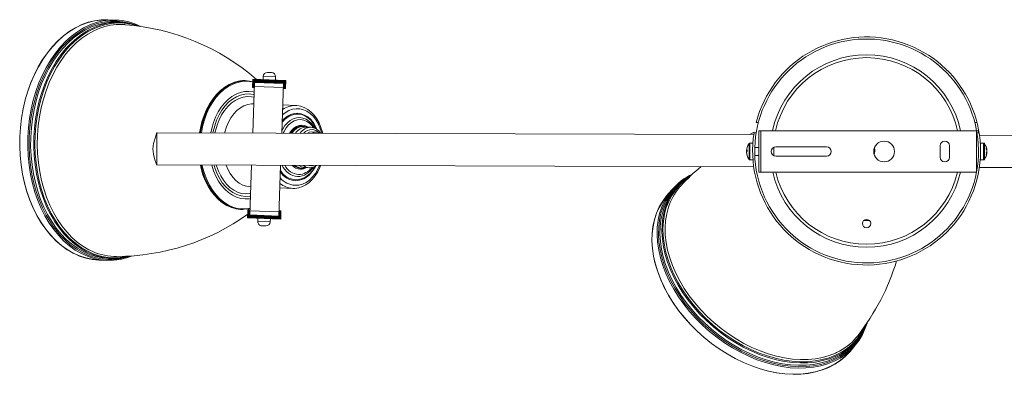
# Model space of a CAD drawing. Header units: millimetres. Extents: x -409 to 780, y -1099 to 54.
# Tile 24 of 35: x -409 to 66, y -117 to 54. Entities that reach past the tile are written whole.
import ezdxf

# ---------------------------------------------------------------- set-up
doc = ezdxf.new("R2010")
doc.units = ezdxf.units.MM

msp = doc.modelspace()

# ---------------------------------------------------------------- linework, layer by layer
at = {"color": 7, "linetype": 'Continuous', "lineweight": 15}
for p, q in [((-362.29, 53.42), (-366.16, 53.56)), ((-360.12, 52.34), (-361.61, 52.39)), ((-299.85, 24.18), (-297.81, 23.97)), ((-299.23, 24.09), (-299.67, 24.1)), ((-296.24, 24.89), (-296.39, 20.9)), ((-296.39, 20.9), (-296.24, 24.89)), ((-296.24, 24.89), (-296.38, 20.89)), ((-296.38, 20.89), (-296.24, 24.89)), ((-296.22, 24.89), (-296.37, 20.89)), ((-296.37, 20.89), (-296.22, 24.89)), ((-296.35, 20.89), (-296.2, 24.89)), ((-296.2, 24.89), (-296.34, 20.89)), ((-296.32, 20.89), (-296.17, 24.89)), ((-296.17, 24.89), (-296.31, 20.89)), ((-296.28, 20.89), (-296.13, 24.89)), ((-296.13, 24.89), (-296.27, 20.89)), ((-296.24, 20.89), (-296.09, 24.89)), ((-296.24, 24.89), (-280.26, 24.31)), ((-296.08, 24.89), (-296.23, 20.89)), ((-296.18, 20.89), (-296.04, 24.88)), ((-296.03, 24.88), (-296.17, 20.89)), ((-296.12, 20.89), (-295.97, 24.88)), ((-295.96, 24.88), (-296.11, 20.88)), ((-296.05, 20.88), (-295.91, 24.88)), ((-295.89, 24.88), (-296.04, 20.88)), ((-295.98, 20.88), (-295.83, 24.88)), ((-295.82, 24.88), (-295.96, 20.88)), ((-295.89, 20.88), (-295.75, 24.87)), ((-295.73, 24.87), (-295.88, 20.88)), ((-295.8, 20.87), (-295.66, 24.87)), ((-295.64, 24.87), (-295.79, 20.87)), ((-295.7, 20.87), (-295.56, 24.87)), ((-295.54, 24.87), (-295.69, 20.87)), ((-295.6, 20.87), (-295.45, 24.86)), ((-295.43, 24.86), (-295.58, 20.87)), ((-295.49, 20.86), (-295.34, 24.86)), ((-295.32, 24.86), (-295.46, 20.86)), ((-295.28, 23.36), (-295.22, 24.85)), ((-295.2, 24.85), (-295.25, 23.35)), ((-295.15, 23.35), (-295.09, 24.85)), ((-295.07, 24.85), (-295.12, 23.35)), ((-295.02, 23.35), (-294.96, 24.85)), ((-294.94, 24.84), (-294.99, 23.35)), ((-294.88, 23.34), (-294.82, 24.84)), ((-294.79, 24.84), (-294.85, 23.34)), ((-294.73, 23.34), (-294.67, 24.83)), ((-294.65, 24.83), (-294.7, 23.33)), ((-294.58, 23.33), (-294.52, 24.83)), ((-294.49, 24.83), (-294.55, 23.33)), ((-294.42, 23.32), (-294.36, 24.82)), ((-294.33, 24.82), (-294.39, 23.32)), ((-294.25, 23.32), (-294.2, 24.82)), ((-294.17, 24.82), (-294.22, 23.32)), ((-294.08, 23.31), (-294.03, 24.81)), ((-294, 24.81), (-294.05, 23.31)), ((-293.91, 23.31), (-293.85, 24.8)), ((-293.82, 24.8), (-293.87, 23.3)), ((-293.72, 23.3), (-293.67, 24.8)), ((-293.64, 24.8), (-293.69, 23.3)), ((-293.54, 23.29), (-293.48, 24.79)), ((-293.45, 24.79), (-293.5, 23.29)), ((-293.34, 23.28), (-293.29, 24.78)), ((-293.25, 24.78), (-293.31, 23.28)), ((-293.15, 23.28), (-293.09, 24.78)), ((-293.06, 24.78), (-293.11, 23.28)), ((-292.94, 23.27), (-292.89, 24.77)), ((-292.85, 24.77), (-292.91, 23.27)), ((-292.74, 23.26), (-292.68, 24.76)), ((-292.64, 24.76), (-292.7, 23.26)), ((-292.53, 23.25), (-292.47, 24.75)), ((-292.43, 24.75), (-292.49, 23.25)), ((-292.31, 23.25), (-292.26, 24.75)), ((-292.22, 24.74), (-292.27, 23.25)), ((-292.09, 23.24), (-292.04, 24.74)), ((-292, 24.74), (-292.05, 23.24)), ((-291.87, 23.23), (-291.81, 24.73)), ((-291.77, 24.73), (-291.83, 23.23)), ((-291.64, 23.22), (-291.59, 24.72)), ((-291.55, 24.72), (-291.6, 23.22)), ((-291.41, 23.21), (-291.36, 24.71)), ((-291.32, 24.71), (-291.37, 23.21)), ((-291.19, 26.21), (-291.25, 24.71)), ((-291.18, 23.21), (-291.12, 24.7)), ((-291.08, 24.7), (-291.14, 23.2)), ((-290.94, 23.2), (-290.89, 24.7)), ((-290.85, 24.69), (-290.9, 23.2)), ((-290.71, 23.19), (-290.65, 24.69)), ((-290.61, 24.69), (-290.66, 23.19)), ((-290.46, 23.18), (-290.41, 24.68)), ((-290.37, 24.68), (-290.42, 23.18)), ((-290.22, 23.17), (-290.17, 24.67)), ((-290.12, 24.67), (-290.18, 23.17)), ((-289.98, 23.16), (-289.92, 24.66)), ((-289.88, 24.66), (-289.93, 23.16)), ((-289.73, 23.15), (-289.68, 24.65)), ((-289.63, 24.65), (-289.69, 23.15)), ((-289.48, 23.14), (-289.43, 24.64)), ((-289.38, 24.64), (-289.44, 23.14)), ((-289.44, 23.14), (-289.39, 24.64)), ((-289.23, 23.13), (-289.18, 24.63)), ((-289.2, 23.13), (-289.14, 24.63)), ((-289.13, 24.63), (-289.19, 23.13)), ((-289.12, 28.13), (-287.12, 28.06)), ((-288.98, 23.12), (-288.93, 24.62)), ((-288.95, 23.12), (-288.9, 24.62)), ((-288.88, 24.62), (-288.94, 23.12)), ((-288.73, 23.12), (-288.68, 24.61)), ((-288.71, 23.11), (-288.65, 24.61)), ((-288.63, 24.61), (-288.69, 23.11)), ((-288.48, 23.11), (-288.43, 24.61)), ((-288.46, 23.11), (-288.4, 24.6)), ((-288.38, 24.6), (-288.44, 23.1)), ((-288.23, 23.1), (-288.18, 24.6)), ((-288.21, 23.1), (-288.16, 24.6)), ((-288.13, 24.59), (-288.19, 23.1)), ((-287.98, 23.09), (-287.93, 24.59)), ((-287.97, 23.09), (-287.91, 24.59)), ((-287.88, 24.59), (-287.93, 23.09)), ((-287.73, 23.08), (-287.67, 24.58)), ((-287.72, 23.08), (-287.66, 24.58)), ((-287.63, 24.58), (-287.68, 23.08)), ((-287.48, 23.07), (-287.42, 24.57)), ((-287.47, 23.07), (-287.42, 24.57)), ((-287.38, 24.57), (-287.43, 23.07)), ((-287.23, 23.06), (-287.18, 24.56)), ((-287.23, 23.06), (-287.17, 24.56)), ((-287.13, 24.56), (-287.18, 23.06)), ((-286.98, 23.05), (-286.93, 24.55)), ((-286.88, 24.55), (-286.94, 23.05)), ((-286.73, 23.04), (-286.68, 24.54)), ((-286.63, 24.54), (-286.69, 23.04)), ((-286.49, 23.03), (-286.43, 24.53)), ((-286.39, 24.53), (-286.44, 23.03)), ((-286.25, 23.02), (-286.19, 24.52)), ((-286.15, 24.52), (-286.2, 23.02)), ((-286, 23.02), (-285.95, 24.51)), ((-285.91, 24.51), (-285.96, 23.01)), ((-285.76, 23.01), (-285.71, 24.51)), ((-285.67, 24.5), (-285.72, 23.01)), ((-285.53, 23), (-285.47, 24.5)), ((-285.43, 24.5), (-285.48, 23)), ((-285.29, 22.99), (-285.24, 24.49)), ((-285.25, 24.49), (-285.2, 25.99)), ((-285.2, 24.49), (-285.25, 22.99)), ((-285.06, 22.98), (-285.01, 24.48)), ((-284.97, 24.48), (-285.02, 22.98)), ((-284.83, 22.97), (-284.78, 24.47)), ((-284.74, 24.47), (-284.79, 22.97)), ((-284.61, 22.96), (-284.56, 24.46)), ((-284.51, 24.46), (-284.57, 22.96)), ((-284.39, 22.96), (-284.33, 24.46)), ((-284.29, 24.45), (-284.35, 22.95)), ((-284.17, 22.95), (-284.12, 24.45)), ((-284.08, 24.45), (-284.13, 22.95)), ((-283.96, 22.94), (-283.9, 24.44)), ((-283.87, 24.44), (-283.92, 22.94)), ((-283.75, 22.93), (-283.7, 24.43)), ((-283.66, 24.43), (-283.71, 22.93)), ((-283.55, 22.93), (-283.49, 24.42)), ((-283.45, 24.42), (-283.51, 22.92)), ((-283.35, 22.92), (-283.29, 24.42)), ((-283.26, 24.42), (-283.31, 22.92)), ((-283.15, 22.91), (-283.1, 24.41)), ((-283.06, 24.41), (-283.12, 22.91)), ((-282.96, 22.9), (-282.91, 24.4)), ((-282.87, 24.4), (-282.93, 22.9)), ((-282.78, 22.9), (-282.72, 24.4)), ((-282.69, 24.39), (-282.75, 22.9)), ((-282.6, 22.89), (-282.55, 24.39)), ((-282.51, 24.39), (-282.57, 22.89)), ((-282.43, 22.88), (-282.37, 24.38)), ((-282.34, 24.38), (-282.4, 22.88)), ((-282.26, 22.88), (-282.2, 24.38)), ((-282.17, 24.38), (-282.23, 22.88)), ((-282.1, 22.87), (-282.04, 24.37)), ((-282.01, 24.37), (-282.07, 22.87)), ((-281.94, 22.87), (-281.89, 24.37)), ((-281.86, 24.36), (-281.92, 22.87)), ((-281.79, 22.86), (-281.74, 24.36)), ((-281.71, 24.36), (-281.77, 22.86)), ((-281.65, 22.86), (-281.6, 24.35)), ((-281.57, 24.35), (-281.63, 22.85)), ((-281.52, 22.85), (-281.46, 24.35)), ((-281.44, 24.35), (-281.49, 22.85)), ((-281.39, 22.85), (-281.33, 24.34)), ((-281.31, 24.34), (-281.36, 22.85)), ((-281.36, 20.34), (-281.21, 24.34)), ((-281.19, 24.34), (-281.33, 20.34)), ((-281.24, 20.34), (-281.09, 24.34)), ((-281.07, 24.34), (-281.22, 20.34)), ((-281.13, 20.33), (-280.99, 24.33)), ((-280.97, 24.33), (-281.11, 20.33)), ((-281.03, 20.33), (-280.88, 24.33)), ((-280.87, 24.33), (-281.01, 20.33)), ((-280.94, 20.33), (-280.79, 24.33)), ((-280.77, 24.32), (-280.92, 20.33)), ((-280.85, 20.32), (-280.7, 24.32)), ((-280.69, 24.32), (-280.84, 20.32)), ((-280.77, 20.32), (-280.62, 24.32)), ((-280.61, 24.32), (-280.76, 20.32)), ((-280.7, 20.32), (-280.55, 24.32)), ((-280.54, 24.32), (-280.69, 20.32)), ((-280.64, 20.32), (-280.49, 24.31)), ((-280.48, 24.31), (-280.62, 20.32)), ((-280.58, 20.31), (-280.43, 24.31)), ((-280.42, 24.31), (-280.57, 20.31)), ((-280.53, 20.31), (-280.38, 24.31)), ((-280.38, 24.31), (-280.52, 20.31)), ((-280.49, 20.31), (-280.34, 24.31)), ((-280.34, 24.31), (-280.48, 20.31)), ((-280.46, 20.31), (-280.31, 24.31)), ((-280.3, 24.31), (-280.45, 20.31)), ((-280.43, 20.31), (-280.28, 24.31)), ((-280.28, 24.31), (-280.43, 20.31)), ((-280.41, 20.31), (-280.27, 24.31)), ((-280.26, 24.31), (-280.41, 20.31)), ((-280.4, 20.31), (-280.26, 24.31)), ((-280.26, 24.31), (-280.4, 20.31)), ((-280.4, 20.31), (-280.26, 24.31)), ((-296.39, 20.9), (-295.37, 20.86)), ((-295.3, 23.36), (-296.2, -1.11)), ((-281.38, 20.84), (-295.37, 21.36)), ((-281.31, 22.84), (-295.3, 23.36)), ((-281.31, 22.84), (-282.19, -1.15)), ((-281.36, 20.34), (-280.4, 20.31)), ((-295.84, 12.95), (-296.01, 12.96)), ((-295.68, 12.95), (-295.84, 12.95)), ((-275.41, 12.2), (-281.69, 12.44)), ((-275.41, 12.2), (-275.61, 12.21)), ((-268.25, 1.68), (-270.4, 1.76)), ((-53.24, 4), (-52.2, 4)), ((53.99, 0), (-52.01, 0)), ((-52.01, 0), (-52.01, -20)), ((-51.01, 0), (-51.01, -20)), ((52.24, 4), (53.28, 4)), ((52.99, -20), (52.99, 0)), ((53.99, -1), (53.99, 0)), ((-54.41, -1.83), (-342.46, -0.97)), ((-265.46, -0.67), (-267.62, -0.59)), ((-54.16, -0.73), (-56.49, -1.82)), ((-53.27, -1), (-54.28, -1)), ((54.32, -1), (53.31, -1)), ((342.54, -3), (54.49, -2.15)), ((-57.88, -9.45), (-57.61, -9.48)), ((-54.85, -6), (-56.3, -6)), ((-52.01, -8), (-53.95, -8)), ((-44.81, -11.99), (-44.81, -8.01)), ((-19.26, -7.75), (-43.76, -7.75)), ((35.49, -7.25), (35.49, -12.75)), ((39.99, -12.75), (39.99, -7.25)), ((53.99, -11.59), (53.99, -7.88)), ((53.99, -8), (53.99, -8)), ((55.02, -8), (54.99, -8)), ((56.5, -6), (55.02, -6)), ((55.02, -6), (55.02, -14)), ((58.09, -9.36), (58.01, -9.37)), ((-57.61, -9.67), (-57.88, -9.65)), ((-57.88, -10.55), (-57.86, -10.55)), ((-56.3, -14), (-54.81, -14)), ((-53.93, -12), (-52.01, -12)), ((-43.76, -12.25), (-19.26, -12.25)), ((54.97, -12), (55.02, -12)), ((55.02, -14), (56.5, -14)), ((58.09, -10.64), (57.88, -10.62)), ((58.05, -10.11), (58.09, -10.11)), ((58.09, -10.11), (58.07, -10)), ((-342.5, -16.47), (-54.45, -17.33)), ((-296.77, -16.61), (-297.65, -40.6)), ((-282.76, -16.65), (-283.66, -41.11)), ((-271.12, -17.72), (-268.97, -17.8)), ((-268.73, -17.8), (-268.97, -17.8)), ((54.45, -17.65), (342.5, -18.5)), ((-52.01, -20), (53.04, -20)), ((-297.31, -27.02), (-297.15, -27.02)), ((-283.16, -27.54), (-276.88, -27.77)), ((-93.95, -28.48), (-96.46, -31.43)), ((-91.76, -27.44), (-92.73, -28.57)), ((-300.99, -37.92), (-302.13, -37.92)), ((-301.94, -37.86), (-301.51, -37.87)), ((-298.55, -38.07), (-298.7, -42.06)), ((-298.7, -42.06), (-298.55, -38.07)), ((-298.56, -38.07), (-298.7, -42.06)), ((-282.71, -42.65), (-298.7, -42.06)), ((-298.54, -38.07), (-298.69, -42.06)), ((-298.69, -42.06), (-298.55, -38.07)), ((-298.68, -42.06), (-298.53, -38.07)), ((-298.53, -38.07), (-298.67, -42.06)), ((-298.5, -38.07), (-298.65, -42.06)), ((-298.65, -42.06), (-298.51, -38.07)), ((-298.62, -42.07), (-298.47, -38.07)), ((-298.47, -38.07), (-298.61, -42.07)), ((-298.58, -42.07), (-298.43, -38.07)), ((-298.42, -38.07), (-298.57, -42.07)), ((-297.59, -38.1), (-298.56, -38.07)), ((-298.53, -42.07), (-298.39, -38.07)), ((-298.38, -38.07), (-298.52, -42.07)), ((-298.48, -42.07), (-298.33, -38.07)), ((-298.32, -38.07), (-298.47, -42.07)), ((-298.41, -42.07), (-298.27, -38.08)), ((-298.25, -38.08), (-298.4, -42.07)), ((-298.34, -42.08), (-298.2, -38.08)), ((-298.18, -38.08), (-298.33, -42.08)), ((-298.26, -42.08), (-298.12, -38.08)), ((-298.1, -38.08), (-298.25, -42.08)), ((-298.18, -42.08), (-298.03, -38.08)), ((-298.02, -38.09), (-298.16, -42.08)), ((-298.09, -42.09), (-297.94, -38.09)), ((-297.92, -38.09), (-298.07, -42.09)), ((-297.99, -42.09), (-297.84, -38.09)), ((-297.82, -38.09), (-297.97, -42.09)), ((-297.88, -42.09), (-297.73, -38.1)), ((-297.71, -38.1), (-297.86, -42.09)), ((-297.76, -42.1), (-297.62, -38.1)), ((-297.59, -38.1), (-297.74, -42.1)), ((-283.66, -41.11), (-297.65, -40.6)), ((-297.64, -42.1), (-297.59, -40.6)), ((-297.56, -40.6), (-297.62, -42.1)), ((-283.58, -39.12), (-297.57, -38.6)), ((-297.51, -42.11), (-297.46, -40.61)), ((-297.43, -40.61), (-297.49, -42.11)), ((-297.38, -42.11), (-297.32, -40.61)), ((-297.3, -40.61), (-297.35, -42.11)), ((-297.24, -42.12), (-297.18, -40.62)), ((-297.15, -40.62), (-297.21, -42.12)), ((-297.09, -42.12), (-297.03, -40.62)), ((-297.01, -40.62), (-297.06, -42.12)), ((-296.93, -42.13), (-296.88, -40.63)), ((-296.85, -40.63), (-296.9, -42.13)), ((-296.77, -42.13), (-296.72, -40.63)), ((-296.69, -40.64), (-296.74, -42.13)), ((-296.61, -42.14), (-296.55, -40.64)), ((-296.52, -40.64), (-296.58, -42.14)), ((-296.43, -42.15), (-296.38, -40.65)), ((-296.35, -40.65), (-296.4, -42.15)), ((-296.26, -42.15), (-296.2, -40.65)), ((-296.17, -40.65), (-296.22, -42.15)), ((-296.07, -42.16), (-296.02, -40.66)), ((-295.98, -40.66), (-296.04, -42.16)), ((-295.88, -42.17), (-295.83, -40.67)), ((-295.79, -40.67), (-295.85, -42.17)), ((-295.69, -42.17), (-295.63, -40.67)), ((-295.6, -40.68), (-295.65, -42.17)), ((-295.49, -42.18), (-295.44, -40.68)), ((-295.4, -40.68), (-295.45, -42.18)), ((-295.29, -42.19), (-295.23, -40.69)), ((-295.19, -40.69), (-295.25, -42.19)), ((-295.08, -42.2), (-295.02, -40.7)), ((-294.99, -40.7), (-295.04, -42.2)), ((-294.87, -42.2), (-294.81, -40.7)), ((-294.77, -40.71), (-294.83, -42.2)), ((-294.65, -42.21), (-294.6, -40.71)), ((-294.56, -40.71), (-294.61, -42.21)), ((-294.43, -42.22), (-294.37, -40.72)), ((-294.33, -40.72), (-294.39, -42.22)), ((-294.21, -42.23), (-294.15, -40.73)), ((-294.11, -40.73), (-294.16, -42.23)), ((-293.98, -42.24), (-293.92, -40.74)), ((-293.88, -40.74), (-293.94, -42.24)), ((-293.71, -42.25), (-293.76, -43.74)), ((-293.75, -42.24), (-293.69, -40.75)), ((-293.65, -40.75), (-293.7, -42.25)), ((-293.51, -42.25), (-293.46, -40.75)), ((-293.42, -40.76), (-293.47, -42.25)), ((-293.28, -42.26), (-293.22, -40.76)), ((-293.18, -40.76), (-293.23, -42.26)), ((-293.04, -42.27), (-292.98, -40.77)), ((-292.94, -40.77), (-292.99, -42.27)), ((-292.8, -42.28), (-292.74, -40.78)), ((-292.7, -40.78), (-292.75, -42.28)), ((-292.55, -42.29), (-292.5, -40.79)), ((-292.45, -40.79), (-292.51, -42.29)), ((-292.31, -42.3), (-292.25, -40.8)), ((-292.21, -40.8), (-292.26, -42.3)), ((-292.06, -42.31), (-292.01, -40.81)), ((-291.96, -40.81), (-292.02, -42.31)), ((-291.81, -42.32), (-291.76, -40.82)), ((-291.71, -40.82), (-291.77, -42.32)), ((-291.71, -40.82), (-291.77, -42.32)), ((-291.56, -42.32), (-291.51, -40.83)), ((-291.46, -40.83), (-291.52, -42.33)), ((-291.47, -40.83), (-291.52, -42.33)), ((-291.31, -42.33), (-291.26, -40.83)), ((-291.22, -40.84), (-291.28, -42.34)), ((-291.21, -40.84), (-291.27, -42.34)), ((-291.06, -42.34), (-291.01, -40.84)), ((-290.98, -40.85), (-291.03, -42.34)), ((-290.96, -40.85), (-291.02, -42.34)), ((-290.81, -42.35), (-290.76, -40.85)), ((-290.73, -40.85), (-290.79, -42.35)), ((-290.71, -40.85), (-290.77, -42.35)), ((-290.56, -42.36), (-290.51, -40.86)), ((-290.48, -40.86), (-290.54, -42.36)), ((-290.46, -40.86), (-290.51, -42.36)), ((-290.31, -42.37), (-290.25, -40.87)), ((-290.24, -40.87), (-290.29, -42.37)), ((-290.21, -40.87), (-290.26, -42.37)), ((-290.06, -42.38), (-290, -40.88)), ((-289.99, -40.88), (-290.05, -42.38)), ((-289.96, -40.88), (-290.01, -42.38)), ((-289.81, -42.39), (-289.75, -40.89)), ((-289.75, -40.89), (-289.8, -42.39)), ((-289.71, -40.89), (-289.76, -42.39)), ((-289.56, -42.4), (-289.51, -40.9)), ((-289.5, -40.9), (-289.56, -42.4)), ((-289.46, -40.9), (-289.51, -42.4)), ((-289.31, -42.41), (-289.26, -40.91)), ((-289.21, -40.91), (-289.27, -42.41)), ((-289.07, -42.42), (-289.01, -40.92)), ((-288.97, -40.92), (-289.02, -42.42)), ((-288.82, -42.43), (-288.77, -40.93)), ((-288.72, -40.93), (-288.78, -42.43)), ((-288.58, -42.43), (-288.52, -40.94)), ((-288.48, -40.94), (-288.53, -42.44)), ((-288.34, -42.44), (-288.28, -40.94)), ((-288.24, -40.95), (-288.29, -42.44)), ((-288.1, -42.45), (-288.04, -40.95)), ((-288, -40.95), (-288.05, -42.45)), ((-287.86, -42.46), (-287.81, -40.96)), ((-287.76, -40.96), (-287.82, -42.46)), ((-287.77, -43.97), (-287.71, -42.47)), ((-287.63, -42.47), (-287.57, -40.97)), ((-287.53, -40.97), (-287.59, -42.47)), ((-287.4, -42.48), (-287.34, -40.98)), ((-287.3, -40.98), (-287.36, -42.48)), ((-287.17, -42.49), (-287.12, -40.99)), ((-287.08, -40.99), (-287.13, -42.49)), ((-286.95, -42.49), (-286.89, -41)), ((-286.85, -41), (-286.91, -42.5)), ((-286.73, -42.5), (-286.67, -41)), ((-286.63, -41), (-286.69, -42.5)), ((-286.51, -42.51), (-286.46, -41.01)), ((-286.42, -41.01), (-286.47, -42.51)), ((-286.3, -42.52), (-286.25, -41.02)), ((-286.21, -41.02), (-286.26, -42.52)), ((-286.09, -42.53), (-286.04, -41.03)), ((-286, -41.03), (-286.06, -42.53)), ((-285.89, -42.53), (-285.84, -41.03)), ((-285.8, -41.04), (-285.85, -42.53)), ((-285.69, -42.54), (-285.64, -41.04)), ((-285.6, -41.04), (-285.66, -42.54)), ((-285.5, -42.55), (-285.44, -41.05)), ((-285.41, -41.05), (-285.46, -42.55)), ((-285.31, -42.55), (-285.26, -41.06)), ((-285.22, -41.06), (-285.28, -42.56)), ((-285.13, -42.56), (-285.07, -41.06)), ((-285.04, -41.06), (-285.1, -42.56)), ((-284.95, -42.57), (-284.9, -41.07)), ((-284.87, -41.07), (-284.92, -42.57)), ((-284.78, -42.57), (-284.73, -41.07)), ((-284.69, -41.08), (-284.75, -42.57)), ((-284.61, -42.58), (-284.56, -41.08)), ((-284.53, -41.08), (-284.59, -42.58)), ((-284.46, -42.59), (-284.4, -41.09)), ((-284.37, -41.09), (-284.43, -42.59)), ((-284.3, -42.59), (-284.25, -41.09)), ((-284.22, -41.09), (-284.27, -42.59)), ((-284.15, -42.6), (-284.1, -41.1)), ((-284.07, -41.1), (-284.13, -42.6)), ((-284.01, -42.6), (-283.96, -41.1)), ((-283.93, -41.1), (-283.99, -42.6)), ((-283.88, -42.61), (-283.83, -41.11)), ((-283.8, -41.11), (-283.86, -42.61)), ((-283.75, -42.61), (-283.7, -41.11)), ((-283.68, -41.11), (-283.73, -42.61)), ((-283.63, -42.62), (-283.49, -38.62)), ((-283.46, -38.62), (-283.61, -42.62)), ((-282.57, -38.65), (-283.58, -38.61)), ((-283.52, -42.62), (-283.37, -38.62)), ((-283.35, -38.62), (-283.5, -42.62)), ((-283.41, -42.62), (-283.27, -38.63)), ((-283.25, -38.63), (-283.39, -42.62)), ((-283.31, -42.63), (-283.17, -38.63)), ((-283.15, -38.63), (-283.3, -42.63)), ((-283.22, -42.63), (-283.08, -38.63)), ((-283.06, -38.63), (-283.21, -42.63)), ((-283.14, -42.63), (-282.99, -38.64)), ((-282.98, -38.64), (-283.12, -42.63)), ((-283.06, -42.64), (-282.91, -38.64)), ((-282.9, -38.64), (-283.05, -42.64)), ((-282.99, -42.64), (-282.84, -38.64)), ((-282.83, -38.64), (-282.98, -42.64)), ((-282.93, -42.64), (-282.78, -38.64)), ((-282.77, -38.64), (-282.92, -42.64)), ((-282.88, -42.64), (-282.73, -38.65)), ((-282.72, -38.65), (-282.87, -42.64)), ((-282.83, -42.65), (-282.68, -38.65)), ((-282.67, -38.65), (-282.82, -42.65)), ((-282.79, -42.65), (-282.64, -38.65)), ((-282.64, -38.65), (-282.78, -42.65)), ((-282.76, -42.65), (-282.61, -38.65)), ((-282.61, -38.65), (-282.75, -42.65)), ((-282.74, -42.65), (-282.59, -38.65)), ((-282.59, -38.65), (-282.73, -42.65)), ((-282.72, -42.65), (-282.57, -38.65)), ((-282.57, -38.65), (-282.72, -42.65)), ((-282.71, -42.65), (-282.57, -38.65)), ((-282.57, -38.65), (-282.71, -42.65)), ((-289.84, -45.89), (-291.84, -45.82)), ((-365.79, -61.53), (-364.3, -61.58)), ((-363.26, -60.59), (-361.94, -60.61)), ((-370.42, -62.36), (-366.54, -62.5)), ((-4.93, -99.7), (-4.09, -98.67)), ((-7.96, -106.42), (-5.45, -103.46)), ((-5.75, -102.27), (-4.79, -101.13))]:
    msp.add_line(p, q, dxfattribs=at)
at = {"color": 8, "linetype": 'Continuous', "lineweight": 15}
for p, q in [((-285.2, 25.99), (-291.19, 26.21)), ((-56.69, -13.8), (-56.69, -6.2)), ((-56.3, -14), (-56.3, -6)), ((56.5, -6), (56.5, -14)), ((56.89, -6.2), (56.89, -13.8)), ((-293.76, -43.74), (-287.77, -43.97))]:
    msp.add_line(p, q, dxfattribs=at)
at = {"color": 7, "linetype": 'Continuous', "lineweight": 15, "flags": 128}
for points in [[(-366.16, 53.56), (-369.33, 53.5), (-372.5, 53.08), (-375.64, 52.31), (-378.73, 51.18), (-381.76, 49.72), (-384.71, 47.92), (-387.55, 45.79), (-390.28, 43.36), (-392.87, 40.64), (-395.31, 37.63), (-397.58, 34.37), (-399.67, 30.87), (-401.57, 27.15), (-403.26, 23.23), (-404.74, 19.15), (-405.99, 14.92), (-407.01, 10.57), (-407.8, 6.13), (-408.33, 1.62), (-408.63, -2.92), (-408.67, -7.47), (-408.46, -12), (-408.01, -16.49), (-407.31, -20.9), (-406.37, -25.21), (-405.2, -29.39), (-403.79, -33.42), (-402.17, -37.27), (-400.34, -40.92), (-398.32, -44.34), (-396.1, -47.51), (-393.72, -50.42), (-391.18, -53.05), (-388.5, -55.37), (-385.69, -57.38), (-382.78, -59.07), (-379.78, -60.41), (-376.7, -61.41), (-373.58, -62.07), (-370.42, -62.36)], [(-370.49, -62.26), (-373.64, -61.96), (-376.76, -61.31), (-379.83, -60.31), (-382.83, -58.97), (-385.73, -57.29), (-388.54, -55.28), (-391.21, -52.96), (-393.75, -50.34), (-396.13, -47.43), (-398.34, -44.26), (-400.36, -40.85), (-402.19, -37.21), (-403.8, -33.37), (-405.2, -29.35), (-406.38, -25.17), (-407.31, -20.87), (-408.01, -16.47), (-408.46, -11.99), (-408.67, -7.46), (-408.63, -2.92), (-408.34, 1.62), (-407.8, 6.12), (-407.02, 10.55), (-406, 14.89), (-404.75, 19.11), (-403.27, 23.19), (-401.58, 27.1), (-399.69, 30.81), (-397.6, 34.31), (-395.33, 37.56), (-392.9, 40.56), (-390.31, 43.28), (-387.59, 45.71), (-384.75, 47.83), (-381.81, 49.63), (-378.78, 51.09), (-375.7, 52.21), (-372.56, 52.98), (-369.4, 53.4), (-366.24, 53.46), (-363.09, 53.17), (-359.97, 52.52), (-359.13, 52.29)], [(-354.64, -60.4), (-357.07, -61.25), (-360.21, -62.02), (-363.37, -62.44), (-366.54, -62.5), (-369.7, -62.21), (-372.83, -61.56), (-375.9, -60.55), (-378.9, -59.21), (-381.82, -57.52), (-384.62, -55.51), (-387.3, -53.19), (-389.85, -50.56), (-392.23, -47.65), (-394.44, -44.48), (-396.47, -41.06), (-398.3, -37.41), (-399.92, -33.56), (-401.32, -29.54), (-402.49, -25.35), (-403.43, -21.04), (-404.13, -16.63), (-404.59, -12.15), (-404.79, -7.61), (-404.75, -3.06), (-404.46, 1.48), (-403.92, 5.99), (-403.14, 10.43), (-402.12, 14.78), (-400.87, 19.01), (-399.39, 23.09), (-397.69, 27.01), (-395.8, 30.73), (-393.7, 34.23), (-391.43, 37.49), (-388.99, 40.49), (-386.4, 43.22), (-383.68, 45.65), (-380.83, 47.77), (-377.88, 49.57), (-374.86, 51.04), (-371.76, 52.16), (-368.62, 52.94), (-365.46, 53.36), (-362.29, 53.42), (-362.29, 53.42)], [(-361.61, 52.39), (-364.72, 52.33), (-367.83, 51.92), (-370.92, 51.16), (-373.96, 50.06), (-376.93, 48.62), (-379.83, 46.85), (-382.63, 44.76), (-385.31, 42.37), (-387.85, 39.69), (-390.25, 36.74), (-392.48, 33.53), (-394.54, 30.09), (-396.4, 26.44), (-398.07, 22.59), (-399.52, 18.58), (-400.75, 14.42), (-401.75, 10.15), (-402.52, 5.78), (-403.05, 1.35), (-403.34, -3.11), (-403.38, -7.59), (-403.18, -12.04), (-402.73, -16.45), (-402.04, -20.79), (-401.12, -25.02), (-399.97, -29.13), (-398.59, -33.09), (-397, -36.87), (-395.2, -40.45), (-393.21, -43.82), (-391.03, -46.94), (-388.69, -49.8), (-386.19, -52.37), (-383.56, -54.66), (-380.8, -56.64), (-377.94, -58.29), (-374.98, -59.62), (-371.96, -60.6), (-368.89, -61.24), (-365.79, -61.53)], [(-355.42, -60.48), (-358.07, -61.11), (-361.18, -61.52), (-364.3, -61.58), (-367.4, -61.29), (-370.48, -60.65), (-373.5, -59.67), (-376.45, -58.35), (-379.31, -56.69), (-382.07, -54.71), (-384.7, -52.43), (-387.2, -49.85), (-389.54, -46.99), (-391.72, -43.87), (-393.71, -40.51), (-395.51, -36.93), (-397.1, -33.14), (-398.48, -29.19), (-399.63, -25.08), (-400.55, -20.84), (-401.24, -16.5), (-401.69, -12.1), (-401.89, -7.64), (-401.85, -3.17), (-401.56, 1.3), (-401.03, 5.73), (-400.26, 10.09), (-399.26, 14.36), (-398.03, 18.52), (-396.58, 22.53), (-394.91, 26.38), (-393.05, 30.04), (-390.99, 33.48), (-388.76, 36.68), (-386.36, 39.64), (-383.82, 42.32), (-381.14, 44.71), (-378.34, 46.79), (-375.45, 48.56), (-372.47, 50), (-369.43, 51.11), (-366.34, 51.87), (-363.23, 52.28), (-360.12, 52.34), (-360.12, 52.34)], [(-387.02, 41.62), (-388.42, 40.09), (-390.84, 37.12), (-393.09, 33.88), (-395.17, 30.41), (-397.05, 26.72), (-398.73, 22.84), (-400.19, 18.79), (-401.43, 14.6), (-402.45, 10.29), (-403.22, 5.88), (-403.76, 1.42), (-404.04, -3.09), (-404.09, -7.6), (-403.88, -12.09), (-403.43, -16.54), (-402.74, -20.91), (-401.81, -25.19), (-400.64, -29.33), (-399.25, -33.33), (-397.65, -37.14), (-395.83, -40.76), (-393.82, -44.15), (-392.47, -46.15)], [(-299.67, 24.1), (-300.82, 24.1), (-303.11, 23.83), (-305.38, 23.22), (-307.59, 22.26), (-309.73, 20.98), (-311.77, 19.38), (-313.69, 17.48), (-315.46, 15.3), (-317.06, 12.88), (-318.48, 10.23), (-319.69, 7.38), (-320.7, 4.38), (-321.48, 1.24), (-321.89, -1.03)], [(-321.7, -0.93), (-321.57, -0.04), (-320.93, 2.97), (-320.08, 5.88), (-319.04, 8.66), (-317.82, 11.28), (-316.42, 13.71), (-314.86, 15.94), (-313.16, 17.93), (-311.34, 19.67), (-309.41, 21.14), (-307.4, 22.33), (-305.32, 23.22), (-303.2, 23.81), (-301.05, 24.09), (-299.66, 24.07)], [(-321.45, -1.03), (-321.34, -0.37), (-320.68, 2.81), (-319.79, 5.88), (-318.68, 8.81), (-317.36, 11.56), (-315.84, 14.1), (-314.16, 16.41), (-312.31, 18.45), (-310.33, 20.2), (-308.24, 21.65), (-306.06, 22.77), (-303.81, 23.55), (-301.53, 24), (-299.23, 24.09)], [(-299.23, 24.09), (-296.95, 23.83), (-296.2, 23.67)], [(-262.46, -1.21), (-262.56, -0.7), (-263.27, 1.6), (-264.18, 3.76), (-265.29, 5.74), (-266.57, 7.5), (-268.03, 9.02), (-269.61, 10.27), (-271.31, 11.22), (-273.08, 11.86), (-274.89, 12.17), (-275.63, 12.17)], [(-265.58, 1), (-265.93, 1.74), (-266.99, 3.52), (-268.22, 5.05), (-269.61, 6.29), (-271.11, 7.21), (-272.7, 7.79), (-274.34, 8.03), (-275.47, 7.99)], [(-265.49, 0.78), (-265.63, 1.14), (-266.65, 3.02)], [(-265.29, 0.79), (-265.85, 1.99), (-266.07, 2.42)], [(-342.42, -0.88), (-343.37, -3.5), (-344.15, -6.12), (-344.48, -8.74), (-344.15, -11.36), (-343.39, -13.99), (-342.45, -16.61)], [(-342.5, -16.38), (-342.5, -16.26), (-342.5, -15.25), (-342.49, -13.5), (-342.49, -11.21), (-342.48, -8.64), (-342.47, -6.08), (-342.46, -3.82), (-342.46, -2.11), (-342.46, -1.14), (-342.46, -0.97), (-342.46, -0.97)], [(-267.62, -0.59), (-268.74, -0.72), (-269.81, -1.19)], [(-57.86, -9.45), (-57.87, -9.46), (-57.88, -9.65)], [(-321.49, -16.53), (-321.11, -18.19), (-320.21, -21.2), (-319.1, -24.04), (-317.78, -26.68), (-316.26, -29.1), (-314.57, -31.27), (-312.73, -33.17), (-310.75, -34.76), (-308.65, -36.04), (-306.47, -36.99), (-304.23, -37.6), (-301.94, -37.86)], [(-301.94, -37.86), (-303.05, -37.77), (-305.19, -37.37), (-307.28, -36.66), (-309.31, -35.65), (-311.24, -34.34), (-313.08, -32.76), (-314.78, -30.91), (-316.35, -28.82), (-317.75, -26.5), (-318.99, -23.99), (-320.04, -21.3), (-320.9, -18.46), (-321.32, -16.53)], [(-297.53, -37.49), (-298.06, -37.6), (-300.36, -37.87), (-302.65, -37.79), (-304.92, -37.35), (-307.14, -36.57), (-309.28, -35.46), (-311.32, -34.02), (-313.23, -32.27), (-315, -30.24), (-316.61, -27.94), (-318.03, -25.4), (-319.25, -22.65), (-320.25, -19.73), (-321.03, -16.66), (-321.06, -16.53)], [(-276.88, -27.77), (-275.85, -27.76), (-274.04, -27.49), (-272.27, -26.91), (-270.57, -26.04), (-268.95, -24.87), (-267.45, -23.44), (-266.08, -21.75), (-264.87, -19.84), (-263.84, -17.73), (-263.46, -16.71)], [(-274.98, -17.61), (-274.29, -17.88), (-272.96, -18.12)], [(-272.96, -18.12), (-271.61, -17.98), (-270.83, -17.73)], [(-267.14, -18.74), (-266.8, -18.27), (-266.18, -17.14)], [(-8.08, -106.41), (-10.26, -108.71), (-12.7, -110.76), (-15.38, -112.55), (-18.29, -114.08), (-21.41, -115.33), (-24.72, -116.29), (-28.2, -116.96), (-31.83, -117.33), (-35.58, -117.41), (-39.44, -117.19), (-43.37, -116.67), (-47.36, -115.85), (-51.38, -114.75), (-55.41, -113.37), (-59.41, -111.71), (-63.38, -109.79), (-67.27, -107.61), (-71.07, -105.2), (-74.76, -102.57), (-78.3, -99.72), (-81.69, -96.69), (-84.89, -93.49), (-87.89, -90.14), (-90.68, -86.65), (-93.22, -83.06), (-95.52, -79.38), (-97.55, -75.64), (-99.29, -71.85), (-100.75, -68.05), (-101.91, -64.25), (-102.76, -60.49), (-103.3, -56.77), (-103.53, -53.13), (-103.44, -49.59), (-103.04, -46.17), (-102.32, -42.89), (-101.29, -39.76), (-99.96, -36.82), (-98.34, -34.08), (-96.43, -31.55), (-94.25, -29.26), (-91.81, -27.21), (-91.11, -26.7)], [(0.25, -92.81), (-0.58, -95.24), (-1.91, -98.18), (-3.54, -100.93), (-5.45, -103.46), (-7.63, -105.76), (-10.08, -107.82), (-12.76, -109.62), (-15.68, -111.14), (-18.8, -112.39), (-22.12, -113.36), (-25.6, -114.03), (-29.24, -114.4), (-33, -114.48), (-36.86, -114.26), (-40.8, -113.74), (-44.8, -112.92), (-48.83, -111.82), (-52.86, -110.43), (-56.87, -108.77), (-60.84, -106.84), (-64.74, -104.67), (-68.55, -102.25), (-72.24, -99.61), (-75.79, -96.76), (-79.19, -93.73), (-82.4, -90.52), (-85.4, -87.16), (-88.19, -83.67), (-90.74, -80.07), (-93.04, -76.39), (-95.07, -72.64), (-96.82, -68.84), (-98.28, -65.04), (-99.44, -61.23), (-100.3, -57.46), (-100.84, -53.74), (-101.07, -50.09), (-100.98, -46.54), (-100.57, -43.11), (-99.85, -39.83), (-98.82, -36.7), (-97.49, -33.75), (-95.86, -31.01), (-93.95, -28.48), (-93.95, -28.48)], [(-0.17, -93.47), (-1.31, -95.94), (-2.91, -98.64), (-4.79, -101.13), (-6.93, -103.39), (-9.33, -105.41), (-11.97, -107.18), (-14.84, -108.68), (-17.91, -109.91), (-21.17, -110.85), (-24.59, -111.51), (-28.16, -111.88), (-31.86, -111.96), (-35.65, -111.74), (-39.53, -111.23), (-43.46, -110.43), (-47.41, -109.34), (-51.38, -107.98), (-55.32, -106.35), (-59.22, -104.45), (-63.06, -102.31), (-66.8, -99.94), (-70.43, -97.35), (-73.92, -94.55), (-77.25, -91.56), (-80.4, -88.41), (-83.36, -85.11), (-86.1, -81.68), (-88.61, -78.14), (-90.87, -74.52), (-92.86, -70.84), (-94.58, -67.11), (-96.02, -63.37), (-97.16, -59.63), (-98, -55.92), (-98.53, -52.26), (-98.75, -48.68), (-98.66, -45.19), (-98.27, -41.82), (-97.56, -38.59), (-96.55, -35.52), (-95.24, -32.63), (-93.64, -29.93), (-91.76, -27.44), (-91.76, -27.44)], [(-96.46, -31.43), (-98.37, -33.97), (-100, -36.71), (-101.33, -39.66), (-102.36, -42.79), (-103.08, -46.07), (-103.48, -49.5), (-103.57, -53.05), (-103.35, -56.7), (-102.8, -60.42), (-101.95, -64.19), (-100.79, -67.99), (-99.33, -71.8), (-97.58, -75.59), (-95.55, -79.34), (-93.25, -83.03), (-90.7, -86.63), (-87.91, -90.12), (-84.9, -93.48), (-81.69, -96.69), (-78.3, -99.72), (-74.75, -102.57), (-71.06, -105.21), (-67.25, -107.62), (-63.35, -109.8), (-59.38, -111.73), (-55.37, -113.39), (-51.33, -114.78), (-47.31, -115.88), (-43.31, -116.69), (-39.37, -117.22), (-35.5, -117.44), (-31.74, -117.36), (-28.11, -116.99), (-24.63, -116.32), (-21.31, -115.35), (-18.19, -114.1), (-15.27, -112.57), (-12.58, -110.78), (-10.14, -108.72), (-7.96, -106.42)], [(-92.73, -28.57), (-94.6, -31.06), (-96.2, -33.76), (-97.51, -36.66), (-98.52, -39.73), (-99.23, -42.96), (-99.63, -46.33), (-99.72, -49.82), (-99.49, -53.4), (-98.96, -57.06), (-98.12, -60.77), (-96.98, -64.5), (-95.54, -68.25), (-93.82, -71.97), (-91.83, -75.66), (-89.57, -79.28), (-87.06, -82.82), (-84.32, -86.25), (-81.37, -89.55), (-78.21, -92.7), (-74.88, -95.69), (-71.39, -98.48), (-67.76, -101.08), (-64.02, -103.45), (-60.19, -105.59), (-56.29, -107.48), (-52.34, -109.11), (-48.38, -110.48), (-44.42, -111.56), (-40.49, -112.36), (-36.62, -112.88), (-32.82, -113.09), (-29.13, -113.02), (-25.56, -112.65), (-22.13, -111.99), (-18.87, -111.04), (-15.8, -109.82), (-12.94, -108.32), (-10.3, -106.55), (-7.89, -104.53), (-5.75, -102.27)], [(-1.23, -43.25), (-0.63, -43.29), (1.31, -43.33)], [(1.31, -43.24), (-0.91, -43.18), (-1.16, -43.15)], [(-99.96, -55.21), (-99.63, -57.26), (-98.78, -61), (-97.63, -64.77), (-96.18, -68.55), (-94.45, -72.3), (-92.43, -76.02), (-90.16, -79.68), (-87.63, -83.24), (-84.86, -86.7), (-81.88, -90.03), (-78.7, -93.21), (-75.34, -96.22), (-71.81, -99.05), (-68.16, -101.66), (-64.38, -104.06), (-60.51, -106.22), (-56.58, -108.13), (-52.6, -109.77), (-48.6, -111.15), (-44.61, -112.24), (-40.65, -113.05), (-36.74, -113.57), (-34.33, -113.74)]]:
    msp.add_lwpolyline(points, dxfattribs=at)
at = {"color": 8, "linetype": 'Continuous', "lineweight": 15, "flags": 128}
for points in [[(-353.58, 51.31), (-355.72, 51.97), (-358.82, 52.61), (-361.95, 52.91), (-365.09, 52.84), (-368.23, 52.43), (-371.34, 51.66), (-374.41, 50.55), (-377.41, 49.09), (-380.33, 47.31), (-383.15, 45.21), (-385.85, 42.8), (-387.02, 41.62)], [(-352.38, 50.69), (-355.11, 51.41), (-358.22, 51.88), (-361.36, 52), (-364.49, 51.75), (-367.61, 51.15), (-370.7, 50.2), (-373.72, 48.9), (-376.68, 47.26), (-379.53, 45.3), (-382.28, 43.02), (-384.9, 40.44), (-387.37, 37.57), (-389.68, 34.43), (-391.82, 31.05), (-393.76, 27.45), (-395.51, 23.64), (-397.04, 19.65), (-398.35, 15.51), (-399.43, 11.24), (-400.27, 6.87), (-400.87, 2.42), (-401.22, -2.06), (-401.32, -6.57), (-401.18, -11.06), (-400.78, -15.51), (-400.14, -19.89), (-399.26, -24.17), (-398.14, -28.34), (-396.79, -32.35), (-395.22, -36.18), (-393.44, -39.82), (-391.46, -43.24), (-389.29, -46.41), (-386.95, -49.31), (-384.45, -51.94), (-381.81, -54.26), (-379.04, -56.27), (-376.17, -57.96), (-373.2, -59.31), (-370.16, -60.31), (-367.07, -60.96), (-363.95, -61.25), (-363.95, -61.25)], [(-368.97, 49.85), (-369.93, 49.51), (-372.92, 48.23), (-375.84, 46.61), (-378.66, 44.67), (-381.38, 42.42), (-383.96, 39.86), (-386.41, 37.03), (-388.69, 33.94), (-390.8, 30.6), (-392.72, 27.03), (-394.44, 23.27), (-395.96, 19.33), (-397.25, 15.24), (-398.32, 11.02), (-399.15, 6.7), (-399.74, 2.31), (-400.09, -2.12), (-400.19, -6.57), (-400.04, -11), (-399.65, -15.4), (-399.02, -19.73), (-398.15, -23.96), (-397.04, -28.07), (-395.71, -32.04), (-394.16, -35.83), (-392.4, -39.42), (-390.44, -42.79), (-388.3, -45.92), (-385.99, -48.8), (-383.52, -51.39), (-380.91, -53.69), (-378.18, -55.67), (-375.34, -57.34), (-374.82, -57.6)], [(-298.95, 23.86), (-301.27, 23.77), (-303.57, 23.31), (-305.84, 22.5), (-308.04, 21.35), (-310.15, 19.87), (-312.13, 18.07), (-313.98, 15.97), (-315.66, 13.61), (-317.16, 11.01), (-318.46, 8.2), (-319.55, 5.22), (-320.4, 2.09), (-321, -1.04)], [(-296.24, 23.52), (-296.64, 23.6), (-298.95, 23.86)], [(-295.47, 18.62), (-295.94, 18.72), (-298.03, 18.97), (-300.13, 18.87), (-302.21, 18.43), (-304.25, 17.64), (-306.22, 16.51), (-308.09, 15.07), (-309.84, 13.33), (-311.44, 11.32), (-312.88, 9.06), (-314.12, 6.59), (-315.16, 3.93), (-315.98, 1.12), (-316.45, -1.05)], [(-295.52, 17.45), (-295.83, 17.52), (-297.9, 17.78), (-299.98, 17.67), (-302.04, 17.21), (-304.06, 16.39), (-306, 15.24), (-307.83, 13.76), (-309.54, 11.98), (-311.08, 9.92), (-312.45, 7.62), (-313.62, 5.1), (-314.57, 2.41), (-315.3, -0.42), (-315.42, -1.05)], [(-295.56, 16.21), (-296.83, 16.44), (-298.84, 16.52), (-300.85, 16.23), (-302.83, 15.6), (-304.74, 14.62), (-306.57, 13.32), (-308.27, 11.71), (-309.83, 9.82), (-311.22, 7.67), (-312.42, 5.3), (-313.41, 2.75), (-314.18, 0.05), (-314.42, -1.05)], [(-296.01, 12.96), (-296.77, 12.94), (-298.63, 12.66), (-300.44, 12.02), (-302.19, 11.04), (-303.84, 9.73), (-305.36, 8.13), (-306.72, 6.26), (-307.9, 4.15), (-308.88, 1.84), (-309.64, -0.62), (-309.75, -1.07)], [(-262.92, -1.21), (-263.59, 1.01), (-264.51, 3.19), (-265.64, 5.15), (-266.96, 6.86), (-268.43, 8.28), (-270.03, 9.39), (-271.73, 10.16), (-273.49, 10.59), (-275.29, 10.65), (-277.08, 10.36), (-278.83, 9.71), (-280.51, 8.72), (-281.87, 7.61)], [(-266.29, 1.33), (-266.67, 1.96), (-267.8, 3.45), (-269.09, 4.67), (-270.49, 5.57), (-271.98, 6.15), (-273.53, 6.38), (-275.08, 6.27), (-276.62, 5.8), (-278.08, 5), (-279.45, 3.88), (-280.69, 2.47), (-281.76, 0.81), (-282.15, 0.07)], [(-266.07, 2.42), (-266.93, 3.82), (-268.2, 5.38), (-269.62, 6.65), (-271.16, 7.6), (-272.79, 8.2), (-274.47, 8.44), (-276.16, 8.32), (-277.83, 7.84), (-279.44, 7.01), (-280.95, 5.85), (-281.97, 4.8)], [(-266.99, 1.61), (-267.57, 2.37), (-268.81, 3.62), (-270.17, 4.55), (-271.62, 5.14), (-273.13, 5.37), (-274.66, 5.25), (-276.15, 4.77), (-277.58, 3.94), (-278.9, 2.79), (-280.07, 1.35), (-281.07, -0.35), (-281.45, -1.15)], [(-269.49, 1.73), (-269.79, 1.93), (-271.08, 2.51), (-272.44, 2.74), (-273.81, 2.61), (-275.14, 2.12), (-276.4, 1.29), (-277.53, 0.15), (-278.44, -1.16)], [(-270.33, 1.84), (-271.19, 2.07), (-272.52, 2.12), (-273.84, 1.8), (-275.11, 1.14), (-276.27, 0.15), (-277.28, -1.14), (-277.29, -1.16)], [(-320.61, -16.54), (-320.38, -17.56), (-319.52, -20.62), (-318.43, -23.52), (-317.12, -26.22), (-315.62, -28.7), (-313.93, -30.92), (-312.08, -32.86), (-310.09, -34.5), (-307.98, -35.81), (-305.78, -36.78), (-303.51, -37.41), (-301.2, -37.67), (-298.88, -37.58), (-297.53, -37.35)], [(-315.93, -16.55), (-315.92, -16.6), (-315.07, -19.33), (-314.01, -21.89), (-312.75, -24.25), (-311.3, -26.37), (-309.68, -28.23), (-307.92, -29.81), (-306.04, -31.07), (-304.06, -32.01), (-302.02, -32.61), (-299.93, -32.86)], [(-314.86, -16.55), (-314.46, -17.88), (-313.48, -20.48), (-312.29, -22.87), (-310.9, -25.04), (-309.33, -26.94), (-307.61, -28.55), (-305.76, -29.84), (-303.81, -30.81), (-301.78, -31.42), (-299.71, -31.68)], [(-313.81, -16.56), (-313.71, -16.88), (-312.79, -19.42), (-311.67, -21.77), (-310.34, -23.9), (-308.84, -25.77), (-307.19, -27.35), (-305.4, -28.63), (-303.52, -29.58), (-301.56, -30.18), (-299.56, -30.43)], [(-308.99, -16.57), (-308.21, -18.48), (-307.08, -20.56), (-305.77, -22.4), (-304.29, -23.97), (-302.68, -25.23), (-300.96, -26.17), (-299.16, -26.77), (-297.31, -27.02)], [(-276.4, -16.67), (-275.57, -17.29), (-274.98, -17.61)], [(-275.75, -26.31), (-273.95, -26.19), (-272.17, -25.72), (-270.45, -24.9), (-268.83, -23.75), (-267.32, -22.29), (-265.96, -20.54), (-264.78, -18.55), (-263.94, -16.7)], [(-272.59, -17.99), (-271.26, -17.86), (-271.04, -17.8)], [(-86.91, -22.93), (-88.75, -24.21), (-91.18, -26.24), (-93.34, -28.52), (-95.23, -31.03), (-96.85, -33.76), (-98.17, -36.68), (-99.19, -39.78), (-99.9, -43.04), (-100.3, -46.44), (-100.39, -49.95), (-100.17, -53.57), (-99.96, -55.21)], [(-85.69, -22.38), (-87.94, -24.08), (-90.23, -26.23), (-92.26, -28.62), (-94.01, -31.24), (-95.46, -34.06), (-96.62, -37.07), (-97.47, -40.26), (-98.01, -43.59), (-98.23, -47.05), (-98.13, -50.62), (-97.72, -54.28), (-96.99, -57.99), (-95.96, -61.75), (-94.62, -65.51), (-92.99, -69.27), (-91.07, -73), (-88.88, -76.67), (-86.43, -80.26), (-83.74, -83.74), (-80.83, -87.11), (-77.71, -90.32), (-74.4, -93.37), (-70.92, -96.24), (-67.3, -98.9), (-63.55, -101.34), (-59.71, -103.54), (-55.8, -105.49), (-51.84, -107.19), (-47.85, -108.6), (-43.86, -109.74), (-39.9, -110.59), (-35.99, -111.14), (-32.16, -111.4), (-28.43, -111.36), (-24.82, -111.01), (-21.36, -110.37), (-18.07, -109.44), (-14.97, -108.22), (-12.08, -106.72), (-9.41, -104.95), (-6.99, -102.92), (-4.83, -100.65), (-4.83, -100.65)], [(-299.93, -32.86), (-297.83, -32.76), (-297.36, -32.69)], [(-299.71, -31.68), (-297.63, -31.57), (-297.32, -31.52)], [(-299.56, -30.43), (-297.55, -30.33), (-297.27, -30.28)], [(-302.13, -37.92), (-303.28, -37.83), (-304.36, -37.67)], [(-95.28, -35.94), (-95.61, -36.9), (-96.45, -40.04), (-96.98, -43.34), (-97.2, -46.76), (-97.1, -50.28), (-96.69, -53.89), (-95.98, -57.56), (-94.95, -61.27), (-93.63, -65), (-92.02, -68.71), (-90.12, -72.39), (-87.96, -76.01), (-85.54, -79.56), (-82.89, -83), (-80.01, -86.32), (-76.92, -89.5), (-73.65, -92.51), (-70.22, -95.34), (-66.64, -97.97), (-62.94, -100.38), (-59.15, -102.56), (-55.28, -104.49), (-51.36, -106.16), (-47.43, -107.56), (-43.49, -108.69), (-39.58, -109.52), (-35.72, -110.07), (-31.93, -110.32), (-28.24, -110.28), (-24.68, -109.94), (-21.26, -109.31), (-18.01, -108.39), (-14.95, -107.18), (-14.42, -106.94)], [(-392.47, -46.15), (-391.63, -47.29), (-389.27, -50.18), (-386.75, -52.78), (-384.09, -55.09), (-381.31, -57.08), (-378.42, -58.75), (-375.44, -60.09), (-372.4, -61.08), (-369.3, -61.72), (-366.17, -62.02)], [(-34.33, -113.74), (-32.91, -113.79), (-29.18, -113.71), (-25.58, -113.34), (-22.12, -112.67), (-18.84, -111.72), (-15.74, -110.48), (-12.85, -108.97), (-10.19, -107.18), (-7.76, -105.15), (-5.6, -102.87)]]:
    msp.add_lwpolyline(points, dxfattribs=at)
at = {"color": 7, "linetype": 'Continuous', "lineweight": 15}
for centre, radius in [((8.49, -10), 5), ((0.02, -44.74), 2)]:
    msp.add_circle(centre, radius, dxfattribs=at)
for centre, radius, start, end in [((-363.49, 24.09), 29.35, 63.0409, 87.6529), ((-361.2, 24.08), 28.28, 69.577, 87.7975), ((-360.14, 23.46), 27.83, 85.2454, 108.5073), ((-365.94, -57.69), 109.15, 49.0899, 85.7412), ((0.02, -9.74), 55, 170.8595, 165.5364), ((0.02, -9.74), 54, 10.3882, 9.3112), ((0.02, -9.74), 45, 12.4965, 167.5035), ((-289.19, 26.13), 2, 87.8974, 177.8974), ((-287.2, 26.06), 2, 357.8974, 87.8974), ((-270.26, -4.36), 6.13, 91.3687, 148.5987), ((-272.4, -2.88), 5.16, 62.7811, 116.4815), ((-268.55, -4.25), 5.94, 30.8136, 87.1552), ((-265.61, -4.51), 3.83, 59.5552, 120.105), ((-51.73, -9.9), 6.17, 162.1438, 175.8508), ((-57.34, -9.69), 0.598, 116.2721, 155.9307), ((-50.2, -9.58), 7.41, 176.7111, 183.2889), ((-51.41, -10), 6.5, 144.217, 162.1311), ((-56.3, -6.48), 0.48, 90, 144.217), ((-43.76, -10), 2.25, 90, 270), ((-19.26, -10), 2.25, 270, 90), ((0.02, -9.74), 4, 336.0784, 20.3647), ((37.74, -7.25), 2.25, 0, 180), ((56.5, -6.48), 0.48, 35.783, 90), ((51.62, -10), 6.5, 7.0295, 35.783), ((53.8, -9.73), 4.3, 5.0105, 21.4341), ((55.21, -8.41), 2.6, 354.4486, 5.5514), ((53.48, -10.3), 4.62, 5.0745, 20.7274), ((-57.16, -9.35), 0.778, 202.6459, 235.8238), ((-57.16, -10.65), 0.778, 124.1762, 157.3541), ((-51.59, -9.89), 6.31, 184.1678, 197.6692), ((-51.73, -10.1), 6.17, 184.1492, 197.8562), ((-57.25, -11.9), 0.36, 164.9889, 195.0111), ((-51.41, -10), 6.5, 197.8689, 215.783), ((-56.3, -13.52), 0.48, 215.783, 270), ((37.74, -12.75), 2.25, 180, 0), ((56.5, -13.52), 0.48, 270, 324.217), ((51.62, -10), 6.5, 324.217, 352.9705), ((55.51, -9.56), 2.6, 332.05, 352.5847), ((55.84, -10.36), 2.27, 330.2237, 352.6979), ((52.65, -11.13), 5.17, 356.0606, 3.9394), ((53.6, -9.72), 4.5, 348.275, 355.0287), ((-275.87, -13.38), 10.31, 272.037, 332.5166), ((-270.84, -12.51), 5.22, 232.9305, 266.9792), ((-268.55, -13.05), 4.75, 268.1604, 309.7677), ((-280.01, -10.16), 15.69, 318.3946, 333.4971), ((-20.93, -88.59), 92.53, 129.557, 137.7452), ((-71.64, -47.55), 29.35, 114.8697, 139.4817), ((-70.22, -45.75), 28.28, 121.4057, 139.6263), ((0.02, -9.74), 45, 193.1832, 346.8168), ((-69.07, -45.3), 27.83, 137.0742, 160.3361), ((-362.12, 48.93), 109.51, 270.0955, 305.4552), ((-291.76, -43.82), 2, 177.8974, 267.8974), ((-289.76, -43.89), 2, 267.8974, 357.8974), ((-362.1, -32.3), 28.31, 243.3236, 267.6531), ((-93.45, -29.54), 112.96, 322.2759, 342.9338), ((-26.45, -81.31), 28.31, 295.1524, 319.4819)]:
    msp.add_arc(centre, radius, start, end, dxfattribs=at)
at = {"color": 8, "linetype": 'Continuous', "lineweight": 15}
for centre, radius, start, end in [((0.02, -9.74), 46.42, 12.108, 167.892), ((-300.37, 8.66), 15.53, 88.0621, 107.1468), ((-275.59, 1.34), 10.87, 90.1018, 124.6591), ((-274.02, -1.83), 9.93, 98.378, 143.4817), ((-270.99, -5.28), 7.94, 117.82, 148.7663), ((-268.08, -4.47), 6.16, 91.576, 147.6549), ((-267.52, -4.56), 5.22, 90.5235, 139.6633), ((-267.88, -4.24), 4.9, 42.5989, 86.4302), ((-273.53, -12.86), 9.3, 204.0542, 263.5684), ((-273.35, -12.91), 8.25, 207.0102, 264.737), ((-272.8, -12.49), 6.08, 223.4257, 266.0177), ((-272.29, -12.53), 5.47, 229.1708, 266.8281), ((-274.9, -12.93), 9.18, 272.0226, 329.3634), ((-274.28, -12.94), 8.18, 271.1909, 323.7547), ((-273.09, -12.9), 5.65, 268.7, 300.736), ((-268.72, -12.67), 5.14, 231.3326, 267.3028), ((-268.05, -12.54), 4.29, 255.1732, 284.487), ((-275.04, -15.79), 10.54, 221.0697, 266.1313), ((-274.92, -14.48), 9.64, 214.3073, 265.5604), ((-274.74, -14.19), 9.52, 211.5728, 265.3929), ((-275.76, -14.35), 9.73, 270.5489, 320.2494), ((0.02, -9.74), 46.42, 192.7727, 347.2273), ((-276.31, -17.03), 10.75, 230.9654, 266.9703), ((-365.17, -33.56), 28.47, 267.9885, 285.1954), ((-362.96, -33.29), 27.98, 267.9751, 283.3677), ((-26.2, -82.59), 27.98, 319.8039, 335.1965), ((-27.35, -84.49), 28.47, 319.8173, 337.0242)]:
    msp.add_arc(centre, radius, start, end, dxfattribs=at)

doc.saveas('drawing.dxf')
